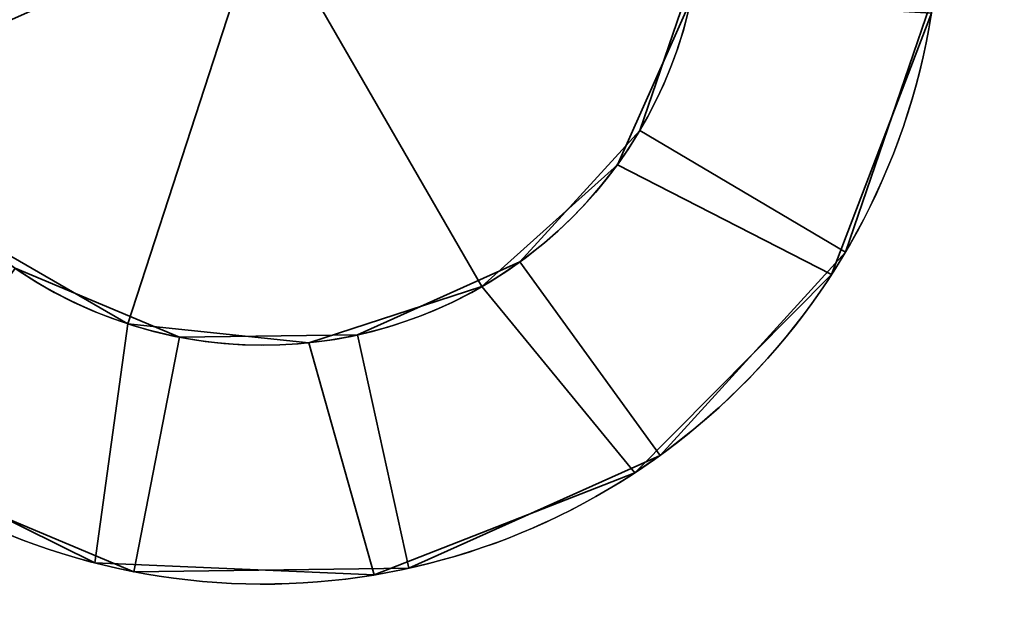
# Model space of a CAD drawing. Header units: millimetres. Extents: x -603 to 3703, y -120 to 249.
# Tile 159 of 256: x 412 to 425, y -69 to -62. Entities that reach past the tile are written whole.
import ezdxf

# ---------------------------------------------------------------- set-up
doc = ezdxf.new("R2010")
doc.units = ezdxf.units.MM
doc.layers.add('151', color=7, linetype='Continuous', true_color=0xffffff)

# ---------------------------------------------------------------- blocks, each defined once
blk = doc.blocks.new('UG_SURFACE_004')
at = {"layer": '151', "color": 252, "linetype": 'Continuous', "lineweight": 35}
for points in [[(423.934, -61.56, 265), (422.815, -64.83, 265), (420.233, -63.302, 265), (420.957, -61.186, 265)], [(420.957, -61.186, 302), (420.233, -63.302, 302), (422.815, -64.83, 302), (423.934, -61.56, 302)], [(420.957, -61.186, 302), (420.957, -61.186, 265), (420.233, -63.302, 265), (420.233, -63.302, 302)], [(420.957, -61.186, 425), (420.233, -63.302, 425), (422.815, -64.83, 425), (423.934, -61.56, 425)], [(423.934, -61.56, 388), (422.815, -64.83, 388), (420.233, -63.302, 388), (420.957, -61.186, 388)], [(420.957, -61.186, 425), (420.957, -61.186, 388), (420.233, -63.302, 388), (420.233, -63.302, 425)], [(422.815, -64.83, 302), (422.815, -64.83, 265), (423.934, -61.56, 265), (423.934, -61.56, 302)], [(422.815, -64.83, 425), (422.815, -64.83, 388), (423.934, -61.56, 388), (423.934, -61.56, 425)], [(418.726, -64.954, 265), (420.233, -63.302, 265), (422.815, -64.83, 265), (420.486, -67.384, 265)], [(420.486, -67.384, 302), (422.815, -64.83, 302), (420.233, -63.302, 302), (418.726, -64.954, 302)], [(420.233, -63.302, 302), (420.233, -63.302, 265), (418.726, -64.954, 265), (418.726, -64.954, 302)], [(420.486, -67.384, 425), (422.815, -64.83, 425), (420.233, -63.302, 425), (418.726, -64.954, 425)], [(418.726, -64.954, 388), (420.233, -63.302, 388), (422.815, -64.83, 388), (420.486, -67.384, 388)], [(420.233, -63.302, 425), (420.233, -63.302, 388), (418.726, -64.954, 388), (418.726, -64.954, 425)], [(420.486, -67.384, 302), (420.486, -67.384, 265), (422.815, -64.83, 265), (422.815, -64.83, 302)], [(420.486, -67.384, 425), (420.486, -67.384, 388), (422.815, -64.83, 388), (422.815, -64.83, 425)], [(412.387, -65.034, 265), (414.45, -65.899, 265), (413.877, -68.844, 265), (410.689, -67.508, 265)], [(410.689, -67.508, 302), (413.877, -68.844, 302), (414.45, -65.899, 302), (412.387, -65.034, 302)], [(410.689, -67.508, 425), (413.877, -68.844, 425), (414.45, -65.899, 425), (412.387, -65.034, 425)], [(412.387, -65.034, 388), (414.45, -65.899, 388), (413.877, -68.844, 388), (410.689, -67.508, 388)], [(414.45, -65.899, 302), (414.45, -65.899, 265), (412.387, -65.034, 265), (412.387, -65.034, 302)], [(414.45, -65.899, 425), (414.45, -65.899, 388), (412.387, -65.034, 388), (412.387, -65.034, 425)], [(420.486, -67.384, 265), (417.333, -68.8, 265), (416.686, -65.871, 265), (418.726, -64.954, 265)], [(418.726, -64.954, 302), (416.686, -65.871, 302), (417.333, -68.8, 302), (420.486, -67.384, 302)], [(418.726, -64.954, 302), (418.726, -64.954, 265), (416.686, -65.871, 265), (416.686, -65.871, 302)], [(418.726, -64.954, 425), (416.686, -65.871, 425), (417.333, -68.8, 425), (420.486, -67.384, 425)], [(420.486, -67.384, 388), (417.333, -68.8, 388), (416.686, -65.871, 388), (418.726, -64.954, 388)], [(418.726, -64.954, 425), (418.726, -64.954, 388), (416.686, -65.871, 388), (416.686, -65.871, 425)], [(417.333, -68.8, 265), (413.877, -68.844, 265), (414.45, -65.899, 265), (416.686, -65.871, 265)], [(416.686, -65.871, 302), (414.45, -65.899, 302), (413.877, -68.844, 302), (417.333, -68.8, 302)], [(416.686, -65.871, 425), (414.45, -65.899, 425), (413.877, -68.844, 425), (417.333, -68.8, 425)], [(417.333, -68.8, 388), (413.877, -68.844, 388), (414.45, -65.899, 388), (416.686, -65.871, 388)], [(416.686, -65.871, 302), (416.686, -65.871, 265), (414.45, -65.899, 265), (414.45, -65.899, 302)], [(416.686, -65.871, 425), (416.686, -65.871, 388), (414.45, -65.899, 388), (414.45, -65.899, 425)], [(417.333, -68.8, 302), (417.333, -68.8, 265), (420.486, -67.384, 265), (420.486, -67.384, 302)], [(417.333, -68.8, 425), (417.333, -68.8, 388), (420.486, -67.384, 388), (420.486, -67.384, 425)], [(410.689, -67.508, 302), (410.689, -67.508, 265), (413.877, -68.844, 265), (413.877, -68.844, 302)], [(410.689, -67.508, 425), (410.689, -67.508, 388), (413.877, -68.844, 388), (413.877, -68.844, 425)], [(413.877, -68.844, 302), (413.877, -68.844, 265), (417.333, -68.8, 265), (417.333, -68.8, 302)], [(413.877, -68.844, 425), (413.877, -68.844, 388), (417.333, -68.8, 388), (417.333, -68.8, 425)]]:
    blk.add_3dface(points, dxfattribs=at)
blk = doc.blocks.new('UG_SURFACE_005')
at = {"layer": '151', "color": 252, "linetype": 'Continuous', "lineweight": 35}
for points in [[(423.934, -61.56, 1700), (422.815, -64.83, 1700), (420.233, -63.302, 1700), (420.957, -61.186, 1700)], [(420.957, -61.186, 1737), (420.233, -63.302, 1737), (422.815, -64.83, 1737), (423.934, -61.56, 1737)], [(420.957, -61.186, 1737), (420.957, -61.186, 1700), (420.233, -63.302, 1700), (420.233, -63.302, 1737)], [(420.957, -61.186, 1860), (420.233, -63.302, 1860), (422.815, -64.83, 1860), (423.934, -61.56, 1860)], [(423.934, -61.56, 1823), (422.815, -64.83, 1823), (420.233, -63.302, 1823), (420.957, -61.186, 1823)], [(420.957, -61.186, 1860), (420.957, -61.186, 1823), (420.233, -63.302, 1823), (420.233, -63.302, 1860)], [(422.815, -64.83, 1737), (422.815, -64.83, 1700), (423.934, -61.56, 1700), (423.934, -61.56, 1737)], [(422.815, -64.83, 1860), (422.815, -64.83, 1823), (423.934, -61.56, 1823), (423.934, -61.56, 1860)], [(418.726, -64.954, 1700), (420.233, -63.302, 1700), (422.815, -64.83, 1700), (420.486, -67.384, 1700)], [(420.486, -67.384, 1737), (422.815, -64.83, 1737), (420.233, -63.302, 1737), (418.726, -64.954, 1737)], [(420.233, -63.302, 1737), (420.233, -63.302, 1700), (418.726, -64.954, 1700), (418.726, -64.954, 1737)], [(420.486, -67.384, 1860), (422.815, -64.83, 1860), (420.233, -63.302, 1860), (418.726, -64.954, 1860)], [(418.726, -64.954, 1823), (420.233, -63.302, 1823), (422.815, -64.83, 1823), (420.486, -67.384, 1823)], [(420.233, -63.302, 1860), (420.233, -63.302, 1823), (418.726, -64.954, 1823), (418.726, -64.954, 1860)], [(420.486, -67.384, 1737), (420.486, -67.384, 1700), (422.815, -64.83, 1700), (422.815, -64.83, 1737)], [(420.486, -67.384, 1860), (420.486, -67.384, 1823), (422.815, -64.83, 1823), (422.815, -64.83, 1860)], [(412.387, -65.034, 1700), (414.45, -65.899, 1700), (413.877, -68.844, 1700), (410.689, -67.508, 1700)], [(410.689, -67.508, 1737), (413.877, -68.844, 1737), (414.45, -65.899, 1737), (412.387, -65.034, 1737)], [(410.689, -67.508, 1860), (413.877, -68.844, 1860), (414.45, -65.899, 1860), (412.387, -65.034, 1860)], [(412.387, -65.034, 1823), (414.45, -65.899, 1823), (413.877, -68.844, 1823), (410.689, -67.508, 1823)], [(414.45, -65.899, 1737), (414.45, -65.899, 1700), (412.387, -65.034, 1700), (412.387, -65.034, 1737)], [(414.45, -65.899, 1860), (414.45, -65.899, 1823), (412.387, -65.034, 1823), (412.387, -65.034, 1860)], [(420.486, -67.384, 1700), (417.333, -68.8, 1700), (416.686, -65.871, 1700), (418.726, -64.954, 1700)], [(418.726, -64.954, 1737), (416.686, -65.871, 1737), (417.333, -68.8, 1737), (420.486, -67.384, 1737)], [(418.726, -64.954, 1737), (418.726, -64.954, 1700), (416.686, -65.871, 1700), (416.686, -65.871, 1737)], [(418.726, -64.954, 1860), (416.686, -65.871, 1860), (417.333, -68.8, 1860), (420.486, -67.384, 1860)], [(420.486, -67.384, 1823), (417.333, -68.8, 1823), (416.686, -65.871, 1823), (418.726, -64.954, 1823)], [(418.726, -64.954, 1860), (418.726, -64.954, 1823), (416.686, -65.871, 1823), (416.686, -65.871, 1860)], [(417.333, -68.8, 1700), (413.877, -68.844, 1700), (414.45, -65.899, 1700), (416.686, -65.871, 1700)], [(416.686, -65.871, 1737), (414.45, -65.899, 1737), (413.877, -68.844, 1737), (417.333, -68.8, 1737)], [(416.686, -65.871, 1860), (414.45, -65.899, 1860), (413.877, -68.844, 1860), (417.333, -68.8, 1860)], [(417.333, -68.8, 1823), (413.877, -68.844, 1823), (414.45, -65.899, 1823), (416.686, -65.871, 1823)], [(416.686, -65.871, 1737), (416.686, -65.871, 1700), (414.45, -65.899, 1700), (414.45, -65.899, 1737)], [(416.686, -65.871, 1860), (416.686, -65.871, 1823), (414.45, -65.899, 1823), (414.45, -65.899, 1860)], [(417.333, -68.8, 1737), (417.333, -68.8, 1700), (420.486, -67.384, 1700), (420.486, -67.384, 1737)], [(417.333, -68.8, 1860), (417.333, -68.8, 1823), (420.486, -67.384, 1823), (420.486, -67.384, 1860)], [(410.689, -67.508, 1737), (410.689, -67.508, 1700), (413.877, -68.844, 1700), (413.877, -68.844, 1737)], [(410.689, -67.508, 1860), (410.689, -67.508, 1823), (413.877, -68.844, 1823), (413.877, -68.844, 1860)], [(413.877, -68.844, 1737), (413.877, -68.844, 1700), (417.333, -68.8, 1700), (417.333, -68.8, 1737)], [(413.877, -68.844, 1860), (413.877, -68.844, 1823), (417.333, -68.8, 1823), (417.333, -68.8, 1860)]]:
    blk.add_3dface(points, dxfattribs=at)
blk = doc.blocks.new('UG_SURFACE_006')
at = {"layer": '151', "color": 252, "linetype": 'Continuous', "lineweight": 35}
for points in [[(410.475, -58.263, 425), (410, -60.5, 425), (410.475, -62.737, 425), (415.5, -60.5, 425)], [(410.475, -62.737, 265), (410, -60.5, 265), (410.475, -58.263, 265), (415.5, -60.5, 265)], [(410.475, -62.737, 425), (411.82, -64.587, 425), (413.8, -65.731, 425), (415.5, -60.5, 425)], [(413.8, -65.731, 265), (411.82, -64.587, 265), (410.475, -62.737, 265), (415.5, -60.5, 265)], [(413.8, -65.731, 425), (416.075, -65.97, 425), (418.25, -65.263, 425), (415.5, -60.5, 425)], [(418.25, -65.263, 265), (416.075, -65.97, 265), (413.8, -65.731, 265), (415.5, -60.5, 265)], [(418.25, -65.263, 425), (419.95, -63.733, 425), (420.88, -61.644, 425), (415.5, -60.5, 425)], [(415.5, -60.5, 265), (420.88, -61.644, 265), (419.95, -63.733, 265), (418.25, -65.263, 265)], [(419.95, -63.733, 303), (419.95, -63.733, 265), (420.88, -61.644, 265), (420.88, -61.644, 303)], [(420.88, -61.644, 387), (420.88, -61.644, 425), (419.95, -63.733, 425), (419.95, -63.733, 387)], [(420.88, -61.644, 387), (419.95, -63.733, 387), (422.641, -65.11, 387), (423.895, -61.83, 387)], [(423.895, -61.83, 303), (422.641, -65.11, 303), (419.95, -63.733, 303), (420.88, -61.644, 303)], [(423.895, -61.83, 303), (423.895, -61.83, 387), (422.641, -65.11, 387), (422.641, -65.11, 303)], [(418.25, -65.263, 303), (418.25, -65.263, 265), (419.95, -63.733, 265), (419.95, -63.733, 303)], [(419.95, -63.733, 387), (419.95, -63.733, 425), (418.25, -65.263, 425), (418.25, -65.263, 387)], [(420.168, -67.604, 387), (422.641, -65.11, 387), (419.95, -63.733, 387), (418.25, -65.263, 387)], [(418.25, -65.263, 303), (419.95, -63.733, 303), (422.641, -65.11, 303), (420.168, -67.604, 303)], [(410.24, -67.177, 387), (413.388, -68.734, 387), (413.8, -65.731, 387), (411.82, -64.587, 387)], [(411.82, -64.587, 303), (413.8, -65.731, 303), (413.388, -68.734, 303), (410.24, -67.177, 303)], [(411.82, -64.587, 303), (411.82, -64.587, 265), (413.8, -65.731, 265), (413.8, -65.731, 303)], [(413.8, -65.731, 387), (413.8, -65.731, 425), (411.82, -64.587, 425), (411.82, -64.587, 387)], [(422.641, -65.11, 303), (422.641, -65.11, 387), (420.168, -67.604, 387), (420.168, -67.604, 303)], [(416.075, -65.97, 303), (416.075, -65.97, 265), (418.25, -65.263, 265), (418.25, -65.263, 303)], [(418.25, -65.263, 387), (418.25, -65.263, 425), (416.075, -65.97, 425), (416.075, -65.97, 387)], [(416.897, -68.884, 387), (420.168, -67.604, 387), (418.25, -65.263, 387), (416.075, -65.97, 387)], [(416.075, -65.97, 303), (418.25, -65.263, 303), (420.168, -67.604, 303), (416.897, -68.884, 303)], [(416.075, -65.97, 387), (413.8, -65.731, 387), (413.388, -68.734, 387), (416.897, -68.884, 387)], [(416.897, -68.884, 303), (413.388, -68.734, 303), (413.8, -65.731, 303), (416.075, -65.97, 303)], [(413.8, -65.731, 303), (413.8, -65.731, 265), (416.075, -65.97, 265), (416.075, -65.97, 303)], [(416.075, -65.97, 387), (416.075, -65.97, 425), (413.8, -65.731, 425), (413.8, -65.731, 387)], [(413.388, -68.734, 303), (413.388, -68.734, 387), (410.24, -67.177, 387), (410.24, -67.177, 303)], [(420.168, -67.604, 303), (420.168, -67.604, 387), (416.897, -68.884, 387), (416.897, -68.884, 303)], [(416.897, -68.884, 303), (416.897, -68.884, 387), (413.388, -68.734, 387), (413.388, -68.734, 303)]]:
    blk.add_3dface(points, dxfattribs=at)
blk = doc.blocks.new('UG_SURFACE_007')
at = {"layer": '151', "color": 252, "linetype": 'Continuous', "lineweight": 35}
for points in [[(410.475, -58.263, 1860), (410, -60.5, 1860), (410.475, -62.737, 1860), (415.5, -60.5, 1860)], [(410.475, -62.737, 1700), (410, -60.5, 1700), (410.475, -58.263, 1700), (415.5, -60.5, 1700)], [(410.475, -62.737, 1860), (411.82, -64.587, 1860), (413.8, -65.731, 1860), (415.5, -60.5, 1860)], [(413.8, -65.731, 1700), (411.82, -64.587, 1700), (410.475, -62.737, 1700), (415.5, -60.5, 1700)], [(413.8, -65.731, 1860), (416.075, -65.97, 1860), (418.25, -65.263, 1860), (415.5, -60.5, 1860)], [(418.25, -65.263, 1700), (416.075, -65.97, 1700), (413.8, -65.731, 1700), (415.5, -60.5, 1700)], [(418.25, -65.263, 1860), (419.95, -63.733, 1860), (420.88, -61.644, 1860), (415.5, -60.5, 1860)], [(415.5, -60.5, 1700), (420.88, -61.644, 1700), (419.95, -63.733, 1700), (418.25, -65.263, 1700)], [(419.95, -63.733, 1738), (419.95, -63.733, 1700), (420.88, -61.644, 1700), (420.88, -61.644, 1738)], [(420.88, -61.644, 1822), (420.88, -61.644, 1860), (419.95, -63.733, 1860), (419.95, -63.733, 1822)], [(420.88, -61.644, 1822), (419.95, -63.733, 1822), (422.641, -65.11, 1822), (423.895, -61.83, 1822)], [(423.895, -61.83, 1738), (422.641, -65.11, 1738), (419.95, -63.733, 1738), (420.88, -61.644, 1738)], [(423.895, -61.83, 1738), (423.895, -61.83, 1822), (422.641, -65.11, 1822), (422.641, -65.11, 1738)], [(418.25, -65.263, 1738), (418.25, -65.263, 1700), (419.95, -63.733, 1700), (419.95, -63.733, 1738)], [(419.95, -63.733, 1822), (419.95, -63.733, 1860), (418.25, -65.263, 1860), (418.25, -65.263, 1822)], [(420.168, -67.604, 1822), (422.641, -65.11, 1822), (419.95, -63.733, 1822), (418.25, -65.263, 1822)], [(418.25, -65.263, 1738), (419.95, -63.733, 1738), (422.641, -65.11, 1738), (420.168, -67.604, 1738)], [(410.24, -67.177, 1822), (413.388, -68.734, 1822), (413.8, -65.731, 1822), (411.82, -64.587, 1822)], [(411.82, -64.587, 1738), (413.8, -65.731, 1738), (413.388, -68.734, 1738), (410.24, -67.177, 1738)], [(411.82, -64.587, 1738), (411.82, -64.587, 1700), (413.8, -65.731, 1700), (413.8, -65.731, 1738)], [(413.8, -65.731, 1822), (413.8, -65.731, 1860), (411.82, -64.587, 1860), (411.82, -64.587, 1822)], [(422.641, -65.11, 1738), (422.641, -65.11, 1822), (420.168, -67.604, 1822), (420.168, -67.604, 1738)], [(416.075, -65.97, 1738), (416.075, -65.97, 1700), (418.25, -65.263, 1700), (418.25, -65.263, 1738)], [(418.25, -65.263, 1822), (418.25, -65.263, 1860), (416.075, -65.97, 1860), (416.075, -65.97, 1822)], [(416.897, -68.884, 1822), (420.168, -67.604, 1822), (418.25, -65.263, 1822), (416.075, -65.97, 1822)], [(416.075, -65.97, 1738), (418.25, -65.263, 1738), (420.168, -67.604, 1738), (416.897, -68.884, 1738)], [(416.075, -65.97, 1822), (413.8, -65.731, 1822), (413.388, -68.734, 1822), (416.897, -68.884, 1822)], [(416.897, -68.884, 1738), (413.388, -68.734, 1738), (413.8, -65.731, 1738), (416.075, -65.97, 1738)], [(413.8, -65.731, 1738), (413.8, -65.731, 1700), (416.075, -65.97, 1700), (416.075, -65.97, 1738)], [(416.075, -65.97, 1822), (416.075, -65.97, 1860), (413.8, -65.731, 1860), (413.8, -65.731, 1822)], [(413.388, -68.734, 1738), (413.388, -68.734, 1822), (410.24, -67.177, 1822), (410.24, -67.177, 1738)], [(420.168, -67.604, 1738), (420.168, -67.604, 1822), (416.897, -68.884, 1822), (416.897, -68.884, 1738)], [(416.897, -68.884, 1738), (416.897, -68.884, 1822), (413.388, -68.734, 1822), (413.388, -68.734, 1738)]]:
    blk.add_3dface(points, dxfattribs=at)

msp = doc.modelspace()

# ---------------------------------------------------------------- linework, layer by layer
at = {"layer": '151', "color": 252, "linetype": 'Continuous', "lineweight": -3, "true_color": 0x939598, "extrusion": (0, 0, -1)}
for centre in [(-415.5, -60.5, -425), (-415.5, -60.5, -265), (-415.5, -60.5, -1700), (-415.5, -60.5, -1860)]:
    msp.add_circle(centre, 5.5, dxfattribs=at)
for centre, radius, start, end in [((-415.5, -60.5, -387), 8.5, 189, 139), ((-415.5, -60.5, -303), 8.5, 189, 139), ((-415.5, -60.5, -1738), 8.5, 189, 139), ((-415.5, -60.5, -1822), 8.5, 189, 139), ((-415.5, -60.5, -302), 8.5, 46.3918, 351.3918), ((-415.5, -60.5, -388), 8.5, 46.3918, 351.3918), ((-415.5, -60.5, -1737), 8.5, 46.3918, 351.3918), ((-415.5, -60.5, -1823), 8.5, 46.3918, 351.3918), ((-415.5, -60.5, -303), 5.5, 189, 139), ((-415.5, -60.5, -387), 5.5, 189, 139), ((-415.5, -60.5, -1738), 5.5, 189, 139), ((-415.5, -60.5, -1822), 5.5, 189, 139), ((-415.5, -60.5, -302), 5.5, 46.3918, 351.3918), ((-415.5, -60.5, -388), 5.5, 46.3918, 351.3918), ((-415.5, -60.5, -1737), 5.5, 46.3918, 351.3918), ((-415.5, -60.5, -1823), 5.5, 46.3918, 351.3918)]:
    msp.add_arc(centre, radius, start, end, dxfattribs=at)
at = {"layer": '151', "color": 252, "linetype": 'Continuous', "lineweight": -3, "true_color": 0x939598}
for centre, radius in [((415.5, -60.5, 265), 8.5), ((415.5, -60.5, 425), 8.5), ((415.5, -60.5, 1700), 8.5), ((415.5, -60.5, 1860), 8.5), ((415.5, -60.5, 265), 5.5), ((415.5, -60.5, 425), 5.5), ((415.5, -60.5, 1700), 5.5), ((415.5, -60.5, 1860), 5.5)]:
    msp.add_arc(centre, radius, 188.6082, 133.6082, dxfattribs=at)

# ---------------------------------------------------------------- block references
for name in ['UG_SURFACE_004', 'UG_SURFACE_005', 'UG_SURFACE_006', 'UG_SURFACE_007']:
    msp.add_blockref(name, (0, 0), dxfattribs=at)

doc.saveas('drawing.dxf')
